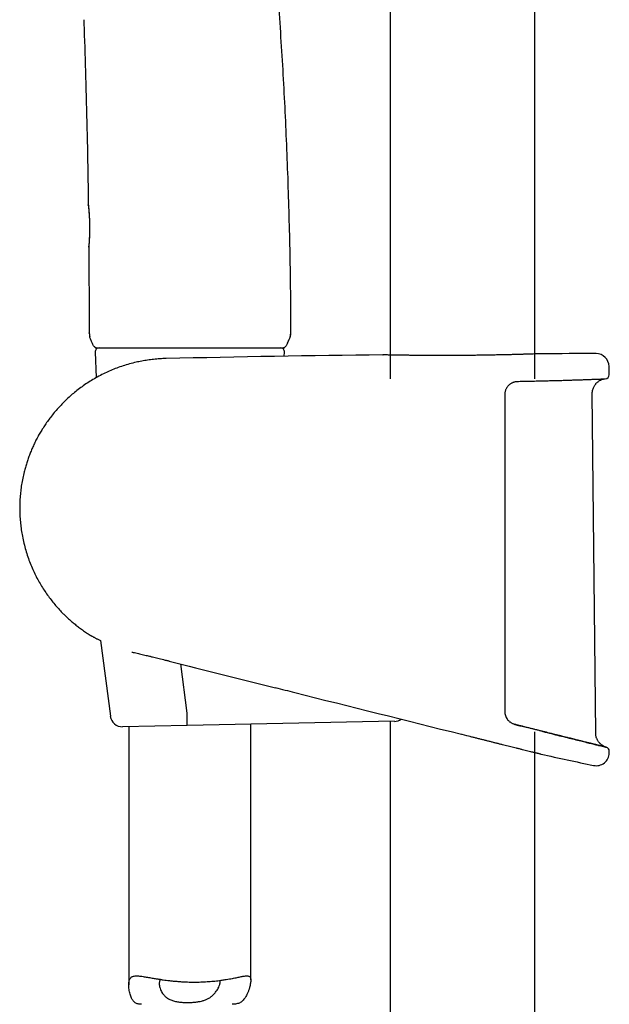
# Model space of a CAD drawing. Header units: millimetres. Extents: x 8 to 1577, y 12 to 2534.
# Tile 36 of 66: x 423 to 495, y 1880 to 2001. Entities that reach past the tile are written whole.
import ezdxf

# ---------------------------------------------------------------- set-up
doc = ezdxf.new("R2010")
doc.units = ezdxf.units.MM

msp = doc.modelspace()

# ---------------------------------------------------------------- linework, layer by layer
at = {"color": 7, "linetype": 'Continuous', "lineweight": 30}
for p, q in [((468.25, 2313.9), (468.25, 1956.89)), ((486.05, 1956.89), (486.05, 2313.9)), ((431.2, 1978.19), (431.19, 1978.21)), ((431.24, 1973.17), (431.26, 1973.19)), ((431.28, 1962.51), (431.3, 1962.53)), ((431.32, 1962.2), (431.35, 1962.08)), ((455.99, 1962.1), (455.99, 1962.1)), ((456.08, 1962.59), (456.07, 1962.6)), ((432.16, 1960.69), (455.15, 1960.69)), ((432.02, 1960.17), (432.16, 1957.04)), ((455.26, 1959.67), (455.28, 1960.17)), ((467.37, 1959.83), (467.39, 1959.83)), ((486.91, 1959.98), (486.92, 1959.98)), ((495.18, 1957.4), (495.16, 1958.42)), ((493.52, 1913.36), (493.1, 1955.07)), ((432.67, 1924.72), (433.89, 1915.43)), ((443.32, 1915.79), (442.53, 1921.85)), ((443.32, 1915.79), (443.32, 1915.78)), ((468.8, 1914.8), (443.31, 1914.28)), ((468.25, 1914.78), (468.25, 1427.12)), ((443.31, 1914.28), (435.4, 1914.12)), ((436.15, 1914.14), (436.15, 1882.4)), ((451.15, 1883.02), (451.15, 1914.44)), ((486.05, 1428.07), (486.05, 1913.5)), ((477.03, 1913.21), (477.06, 1913.21)), ((477.03, 1913.21), (477.03, 1913.21)), ((477.06, 1913.21), (477.63, 1913.06)), ((477.63, 1913.06), (477.7, 1913.04)), ((486.8, 1910.77), (486.8, 1910.77))]:
    msp.add_line(p, q, dxfattribs=at)
at = {"color": 7, "linetype": 'Continuous', "lineweight": 30, "flags": 128}
msp.add_lwpolyline([(495.19, 1910.91), (495.19, 1910.94), (495.19, 1910.96), (495.19, 1910.99), (495.19, 1911.01), (495.19, 1911.04), (495.19, 1911.06), (495.19, 1911.09), (495.19, 1911.11)], dxfattribs=at)
at = {"color": 7, "linetype": 'Continuous', "lineweight": 30}
for centre, radius, start, end in [((454.68, 1962.58), 1.4, 339.9315, 0.1808), ((432.52, 1960.19), 0.5, 90, 182.4813), ((454.78, 1960.19), 0.5, 357.5187, 90), ((495.15, -488.63), 2448.62, 90.65006, 91.2732), ((495.15, -488.63), 2448.62, 90.03715, 90.1925), ((493.56, 1958.39), 1.6, 1.1109, 90.0371), ((494.68, 1957.39), 0.5, 272.2326, 1.0644), ((435.37, 1915.62), 1.5, 187.4493, 271.15), ((468.77, 1916.29), 1.5, 271.15, 304.6443), ((493.59, 1910.94), 1.6, 258.2702, 358.9492), ((494.69, 1911.12), 0.5, 358.9738, 76.0038), ((576.05, 2308.15), 407.28, 257.3436, 258.2718)]:
    msp.add_arc(centre, radius, start, end, dxfattribs=at)
for points, knots in [([(456.08, 1962.59), (456.07, 1963.85), (456.06, 1966.67), (456, 1971.05), (455.9, 1975.73), (455.76, 1980.41), (455.59, 1985.07), (455.38, 1989.7), (455.14, 1994.3), (454.86, 1998.9), (454.54, 2003.54), (454.18, 2008.2), (453.77, 2012.9), (453.33, 2017.59), (452.85, 2022.28), (452.33, 2026.97), (451.77, 2031.65), (451.17, 2036.32), (450.53, 2040.99), (449.85, 2045.64), (449.12, 2050.29), (448.36, 2054.93), (447.56, 2059.54), (446.72, 2064.11), (445.85, 2068.65), (444.94, 2073.17), (443.98, 2077.72), (442.97, 2082.29), (441.91, 2086.87), (440.81, 2091.44), (439.66, 2096.01), (438.47, 2100.55), (437.44, 2104.36), (436.79, 2106.64), (436.57, 2107.42)], [0, 0, 0, 0, 0.025845, 0.057743, 0.089669, 0.121621, 0.153596, 0.18502, 0.216463, 0.247923, 0.279397, 0.311526, 0.343667, 0.375818, 0.407975, 0.440139, 0.472306, 0.504476, 0.536576, 0.568676, 0.600773, 0.632866, 0.664955, 0.696464, 0.727965, 0.759458, 0.790942, 0.823058, 0.855162, 0.887253, 0.919331, 0.951395, 0.983444, 1, 1, 1, 1]), ([(430.62, 2001.03), (430.64, 2000.4), (430.74, 1997.79), (430.88, 1993.08), (431.03, 1986.89), (431.13, 1981.91), (431.16, 1979.04), (431.17, 1978.28)], [0, 0, 0, 0, 0.0837291, 0.343653, 0.6218852, 0.899775, 1, 1, 1, 1]), ([(431.18, 1978.28), (431.18, 1978.27), (431.18, 1978.25), (431.19, 1978.21), (431.19, 1978.19)], [0, 0, 0, 0, 0.476505, 1, 1, 1, 1]), ([(431.18, 1978.19), (431.18, 1978.2), (431.18, 1978.24), (431.18, 1978.28), (431.18, 1978.28), (431.18, 1978.28)], [0, 0, 0, 0, 0.0874502, 0.5824895, 1, 1, 1, 1]), ([(431.18, 1978.23), (431.18, 1978.22), (431.19, 1978.2), (431.19, 1978.14), (431.2, 1978.06), (431.21, 1977.97), (431.22, 1977.87), (431.23, 1977.76), (431.24, 1977.65), (431.25, 1977.53), (431.25, 1977.42), (431.26, 1977.3), (431.27, 1977.15), (431.29, 1976.96), (431.3, 1976.72), (431.31, 1976.46), (431.32, 1976.2), (431.33, 1975.93), (431.33, 1975.66), (431.33, 1975.39), (431.33, 1975.12), (431.33, 1974.86), (431.32, 1974.61), (431.31, 1974.38), (431.31, 1974.21), (431.3, 1974.07), (431.29, 1973.95), (431.29, 1973.83), (431.28, 1973.7), (431.27, 1973.58), (431.26, 1973.46), (431.26, 1973.36), (431.25, 1973.27), (431.25, 1973.21), (431.25, 1973.18), (431.25, 1973.19), (431.25, 1973.19)], [0, 0, 0, 0, 0.0373245, 0.0720808, 0.1042828, 0.1339417, 0.1608885, 0.1850716, 0.2104982, 0.2320428, 0.2518947, 0.2719402, 0.2921796, 0.3263326, 0.3610176, 0.3958955, 0.4307896, 0.4657337, 0.5007258, 0.5357293, 0.5707162, 0.6056699, 0.6401646, 0.6732128, 0.7047945, 0.7230474, 0.7412594, 0.7630043, 0.7889993, 0.819235, 0.8476726, 0.8790734, 0.9134901, 0.9506812, 0.9905314, 1, 1, 1, 1]), ([(431.2, 1978.18), (431.2, 1978.19), (431.19, 1978.2), (431.19, 1978.19), (431.19, 1978.15), (431.2, 1978.09), (431.2, 1978.01), (431.21, 1977.93), (431.22, 1977.84), (431.23, 1977.74), (431.24, 1977.64), (431.25, 1977.54), (431.26, 1977.4), (431.27, 1977.23), (431.28, 1977.07), (431.29, 1976.98), (431.29, 1976.97)], [0, 0, 0, 0, 0.1011364, 0.1954762, 0.2829881, 0.3636419, 0.4370253, 0.5030007, 0.5724513, 0.6313217, 0.6857256, 0.7406911, 0.7962328, 0.8900975, 0.9856782, 1, 1, 1, 1]), ([(431.31, 1974.29), (431.31, 1974.26), (431.3, 1974.19), (431.3, 1974.07), (431.29, 1973.92), (431.28, 1973.77), (431.27, 1973.62), (431.26, 1973.49), (431.26, 1973.38), (431.25, 1973.29), (431.24, 1973.22), (431.24, 1973.18), (431.24, 1973.17), (431.24, 1973.17)], [0, 0, 0, 0, 0.043374, 0.118474, 0.208398, 0.31308, 0.411531, 0.520127, 0.638908, 0.734674, 0.836171, 0.943452, 1, 1, 1, 1]), ([(431.25, 1973.19), (431.24, 1973.17), (431.23, 1973.13), (431.23, 1973.1), (431.23, 1973.09)], [0, 0, 0, 0, 0.496848, 1, 1, 1, 1]), ([(431.23, 1973.09), (431.23, 1973.1), (431.23, 1973.11), (431.24, 1973.15), (431.24, 1973.17)], [0, 0, 0, 0, 0.55303, 1, 1, 1, 1]), ([(431.23, 1973.09), (431.24, 1971.38), (431.27, 1967.85), (431.28, 1964.32), (431.28, 1962.51)], [0, 0, 0, 0, 0.486237, 1, 1, 1, 1]), ([(431.29, 1962.52), (431.29, 1962.51), (431.29, 1962.49), (431.3, 1962.45), (431.3, 1962.43), (431.31, 1962.4), (431.31, 1962.38), (431.31, 1962.37), (431.31, 1962.37), (431.31, 1962.36), (431.31, 1962.35), (431.32, 1962.35), (431.32, 1962.34), (431.32, 1962.32), (431.32, 1962.31), (431.32, 1962.29), (431.32, 1962.27), (431.32, 1962.25), (431.32, 1962.23), (431.31, 1962.22), (431.31, 1962.21), (431.32, 1962.21)], [0, 0, 0, 0, 0.1124, 0.199784, 0.262401, 0.293601, 0.304529, 0.312849, 0.316337, 0.31962, 0.32294, 0.326532, 0.335205, 0.346592, 0.378887, 0.424838, 0.484861, 0.559135, 0.680481, 0.827421, 1, 1, 1, 1]), ([(431.89, 1960.88), (431.87, 1960.9), (431.81, 1960.97), (431.73, 1961.12), (431.61, 1961.37), (431.48, 1961.69), (431.4, 1961.95), (431.35, 1962.08)], [0, 0, 0, 0, 0.062322, 0.218566, 0.374809, 0.687421, 1, 1, 1, 1]), ([(455.65, 1961.26), (455.66, 1961.27), (455.67, 1961.3), (455.69, 1961.34), (455.71, 1961.39), (455.72, 1961.42), (455.73, 1961.45), (455.75, 1961.48), (455.76, 1961.52), (455.78, 1961.57), (455.81, 1961.62), (455.82, 1961.66), (455.83, 1961.68)], [0, 0, 0, 0, 0.179408, 0.316239, 0.414776, 0.453331, 0.488297, 0.523718, 0.563552, 0.666652, 0.810536, 1, 1, 1, 1]), ([(455.97, 1962.05), (455.92, 1961.92), (455.87, 1961.79), (455.82, 1961.66), (455.82, 1961.66)], [0, 0, 0, 0, 0.976921, 1, 1, 1, 1]), ([(455.99, 1962.1), (456, 1962.11), (456.01, 1962.13), (456.02, 1962.18), (456.03, 1962.23), (456.03, 1962.29), (456.04, 1962.36), (456.05, 1962.44), (456.05, 1962.51), (456.05, 1962.57), (456.05, 1962.6), (456.05, 1962.61)], [0, 0, 0, 0, 0.209201, 0.391583, 0.547655, 0.678276, 0.784894, 0.870103, 0.938776, 0.969658, 1, 1, 1, 1]), ([(431.88, 1960.89), (431.89, 1960.87), (431.93, 1960.82), (432, 1960.76), (432.07, 1960.71), (432.13, 1960.7), (432.16, 1960.69)], [0, 0, 0, 0, 0.25953, 0.513804, 0.760982, 1, 1, 1, 1]), ([(432.15, 1960.69), (432.12, 1960.7), (432.06, 1960.71), (432.02, 1960.75), (432.01, 1960.76)], [0, 0, 0, 0, 0.632463, 1, 1, 1, 1]), ([(455.14, 1960.69), (455.17, 1960.7), (455.23, 1960.71), (455.31, 1960.76), (455.38, 1960.82), (455.42, 1960.86), (455.44, 1960.89)], [0, 0, 0, 0, 0.2392031, 0.48636, 0.7405552, 1, 1, 1, 1]), ([(455.3, 1960.76), (455.28, 1960.74), (455.24, 1960.71), (455.18, 1960.7), (455.15, 1960.69)], [0, 0, 0, 0, 0.383183, 1, 1, 1, 1]), ([(455.66, 1961.28), (455.63, 1961.22), (455.58, 1961.1), (455.5, 1960.96), (455.44, 1960.89), (455.42, 1960.87)], [0, 0, 0, 0, 0.410019, 0.839314, 1, 1, 1, 1]), ([(440.74, 1959.38), (440.67, 1959.38), (440.35, 1959.38), (439.77, 1959.34), (439.02, 1959.27), (438.29, 1959.17), (437.57, 1959.04), (436.82, 1958.88), (436.05, 1958.67), (435.25, 1958.43), (434.49, 1958.15), (433.75, 1957.84), (433.02, 1957.5), (432.29, 1957.12), (431.57, 1956.7), (430.89, 1956.27), (430.25, 1955.82), (429.64, 1955.35), (429.08, 1954.88), (428.55, 1954.4), (428.06, 1953.92), (427.58, 1953.41), (427.11, 1952.88), (426.66, 1952.33), (426.25, 1951.79), (425.88, 1951.25), (425.53, 1950.72), (425.22, 1950.21), (424.94, 1949.71), (424.68, 1949.2), (424.43, 1948.68), (424.2, 1948.15), (423.99, 1947.63), (423.79, 1947.09), (423.61, 1946.55), (423.44, 1946.01), (423.28, 1945.38), (423.12, 1944.68), (422.97, 1943.89), (422.87, 1943.1), (422.79, 1942.31), (422.75, 1941.51), (422.75, 1940.71), (422.78, 1939.92), (422.84, 1939.12), (422.94, 1938.33), (423.08, 1937.51), (423.26, 1936.68), (423.48, 1935.84), (423.74, 1935.02), (424.03, 1934.23), (424.35, 1933.48), (424.69, 1932.76), (425.05, 1932.07), (425.44, 1931.41), (425.84, 1930.78), (426.26, 1930.17), (426.7, 1929.59), (427.16, 1929.04), (427.62, 1928.52), (428.04, 1928.08), (428.42, 1927.71), (428.76, 1927.38), (429.14, 1927.05), (429.55, 1926.71), (429.99, 1926.36), (430.46, 1926.02), (430.86, 1925.74), (431.1, 1925.58), (431.18, 1925.53)], [0, 0, 0, 0, 0.004385, 0.020751, 0.036863, 0.052721, 0.068325, 0.083676, 0.101761, 0.11948, 0.136833, 0.153822, 0.170446, 0.188632, 0.206361, 0.223631, 0.240443, 0.256796, 0.272411, 0.287584, 0.302316, 0.316606, 0.332309, 0.347442, 0.362004, 0.375994, 0.389414, 0.402263, 0.41454, 0.426247, 0.438928, 0.451094, 0.463244, 0.475396, 0.48755, 0.499706, 0.511863, 0.528884, 0.545907, 0.562932, 0.579961, 0.596993, 0.614029, 0.631069, 0.648112, 0.665157, 0.682205, 0.701127, 0.719709, 0.73795, 0.75585, 0.773411, 0.790326, 0.806911, 0.823167, 0.839093, 0.85497, 0.870506, 0.885702, 0.900556, 0.91507, 0.924598, 0.934721, 0.945463, 0.956824, 0.968806, 0.981407, 0.994013, 1, 1, 1, 1]), ([(467.48, 1959.83), (467.47, 1959.83), (467.44, 1959.83), (467.41, 1959.83), (467.39, 1959.83), (467.39, 1959.83), (467.39, 1959.83), (467.39, 1959.83)], [0, 0, 0, 0, 0.17288, 0.423258, 0.674457, 0.8893, 1, 1, 1, 1]), ([(478.44, 1959.77), (478.29, 1959.77), (477.92, 1959.77), (477.33, 1959.76), (476.67, 1959.76), (476.02, 1959.75), (475.36, 1959.75), (474.72, 1959.75), (474.09, 1959.75), (473.47, 1959.75), (472.86, 1959.76), (472.28, 1959.76), (471.72, 1959.76), (471.18, 1959.77), (470.67, 1959.78), (470.19, 1959.78), (469.75, 1959.79), (469.33, 1959.8), (468.95, 1959.8), (468.61, 1959.81), (468.31, 1959.81), (468.04, 1959.82), (467.82, 1959.82), (467.65, 1959.83), (467.52, 1959.83), (467.48, 1959.83), (467.46, 1959.83)], [0, 0, 0, 0, 0.0295131, 0.072584, 0.1156049, 0.1584788, 0.201338, 0.2443439, 0.2873998, 0.330406, 0.3732653, 0.4161395, 0.4591601, 0.5022307, 0.5452517, 0.5881262, 0.6310351, 0.6740904, 0.7171955, 0.760251, 0.8031601, 0.8460908, 0.8891678, 0.9322945, 0.9753717, 1, 1, 1, 1]), ([(480.78, 1959.81), (480.75, 1959.81), (480.62, 1959.8), (480.38, 1959.8), (480.06, 1959.79), (479.74, 1959.79), (479.42, 1959.79), (479.1, 1959.78), (478.77, 1959.78), (478.55, 1959.77), (478.44, 1959.77)], [0, 0, 0, 0, 0.04362, 0.179672, 0.316102, 0.452818, 0.589727, 0.726727, 0.863696, 1, 1, 1, 1]), ([(482.17, 1959.84), (482.03, 1959.83), (481.71, 1959.83), (481.25, 1959.82), (480.92, 1959.81), (480.79, 1959.81)], [0, 0, 0, 0, 0.303302, 0.731906, 1, 1, 1, 1]), ([(485, 1959.91), (484.96, 1959.91), (484.85, 1959.91), (484.66, 1959.9), (484.45, 1959.9), (484.23, 1959.89), (483.99, 1959.88), (483.75, 1959.88), (483.51, 1959.87), (483.25, 1959.86), (482.99, 1959.86), (482.72, 1959.85), (482.44, 1959.84), (482.25, 1959.84), (482.16, 1959.84)], [0, 0, 0, 0, 0.056583, 0.141565, 0.226881, 0.31248, 0.39831, 0.484314, 0.570431, 0.656601, 0.742744, 0.828793, 0.914686, 1, 1, 1, 1]), ([(486.88, 1959.98), (486.87, 1959.97), (486.83, 1959.97), (486.73, 1959.97), (486.58, 1959.96), (486.38, 1959.96), (486.14, 1959.95), (485.86, 1959.94), (485.54, 1959.93), (485.25, 1959.92), (485.07, 1959.91), (485.01, 1959.91)], [0, 0, 0, 0, 0.0855853, 0.2090538, 0.3323802, 0.4552877, 0.5781553, 0.7014416, 0.8248698, 0.9481557, 1, 1, 1, 1]), ([(486.91, 1959.98), (486.91, 1959.98), (486.9, 1959.98), (486.9, 1959.98), (486.88, 1959.98), (486.87, 1959.98), (486.87, 1959.98)], [0, 0, 0, 0, 0.2033941, 0.5596596, 0.9336582, 1, 1, 1, 1]), ([(483.95, 1956.58), (483.98, 1956.58), (484.14, 1956.58), (484.44, 1956.59), (484.84, 1956.6), (485.24, 1956.61), (485.63, 1956.61), (486.01, 1956.62), (486.39, 1956.63), (486.77, 1956.64), (487.13, 1956.65), (487.49, 1956.66), (487.85, 1956.67), (488.2, 1956.68), (488.54, 1956.69), (488.87, 1956.69), (489.2, 1956.7), (489.52, 1956.71), (489.83, 1956.72), (490.13, 1956.73), (490.43, 1956.74), (490.72, 1956.75), (490.99, 1956.76), (491.26, 1956.77), (491.52, 1956.78), (491.77, 1956.78), (492.01, 1956.79), (492.24, 1956.8), (492.47, 1956.81), (492.68, 1956.82), (492.88, 1956.82), (493.07, 1956.83), (493.25, 1956.84), (493.42, 1956.84), (493.59, 1956.85), (493.74, 1956.85), (493.88, 1956.86), (494, 1956.86), (494.12, 1956.87), (494.23, 1956.87), (494.33, 1956.88), (494.41, 1956.88), (494.49, 1956.88), (494.55, 1956.89), (494.6, 1956.89), (494.65, 1956.89), (494.68, 1956.89), (494.69, 1956.89), (494.7, 1956.89), (494.7, 1956.89), (494.7, 1956.89)], [0, 0, 0, 0, 0.00404, 0.025719, 0.047332, 0.068834, 0.090197, 0.111723, 0.133295, 0.154835, 0.176364, 0.197902, 0.219464, 0.24107, 0.262733, 0.284274, 0.30579, 0.327358, 0.348958, 0.370568, 0.392161, 0.413714, 0.435207, 0.456683, 0.47821, 0.499799, 0.521428, 0.543073, 0.564709, 0.586311, 0.607857, 0.62931, 0.650835, 0.672372, 0.693875, 0.715366, 0.736864, 0.758383, 0.779943, 0.801565, 0.823057, 0.844545, 0.866136, 0.887786, 0.909454, 0.931081, 0.952619, 0.974007, 0.991997, 1, 1, 1, 1]), ([(493.1, 1955.07), (493.1, 1955.16), (493.11, 1955.33), (493.16, 1955.57), (493.23, 1955.77), (493.31, 1955.94), (493.39, 1956.09), (493.48, 1956.2), (493.55, 1956.3), (493.64, 1956.4), (493.75, 1956.49), (493.87, 1956.59), (494, 1956.67), (494.14, 1956.75), (494.3, 1956.81), (494.48, 1956.86), (494.61, 1956.88), (494.68, 1956.89)], [0, 0, 0, 0, 0.101298, 0.193148, 0.275135, 0.347206, 0.409634, 0.462672, 0.508041, 0.552551, 0.611797, 0.670926, 0.731148, 0.785588, 0.849912, 0.92358, 1, 1, 1, 1]), ([(494.59, 1956.89), (494.61, 1956.89), (494.66, 1956.89), (494.67, 1956.89), (494.67, 1956.89)], [0, 0, 0, 0, 0.370385, 1, 1, 1, 1]), ([(482.66, 1955.91), (482.66, 1955.9), (482.62, 1955.85), (482.55, 1955.74), (482.48, 1955.6), (482.42, 1955.44), (482.38, 1955.28), (482.35, 1955.12), (482.35, 1955), (482.35, 1954.95)], [0, 0, 0, 0, 0.035064, 0.195869, 0.356735, 0.517808, 0.678902, 0.839712, 1, 1, 1, 1]), ([(482.67, 1955.91), (482.67, 1955.91), (482.7, 1955.95), (482.76, 1956.02), (482.84, 1956.12), (482.94, 1956.21), (483.04, 1956.28), (483.16, 1956.36), (483.27, 1956.42), (483.39, 1956.47), (483.52, 1956.51), (483.65, 1956.55), (483.78, 1956.57), (483.88, 1956.58), (483.94, 1956.58), (483.95, 1956.58)], [0, 0, 0, 0, 0.00907, 0.092707, 0.1759, 0.258652, 0.342904, 0.429205, 0.516999, 0.605875, 0.695355, 0.784932, 0.874773, 0.966689, 1, 1, 1, 1]), ([(482.35, 1954.95), (482.35, 1954.62), (482.35, 1952.95), (482.35, 1949.95), (482.35, 1945.95), (482.35, 1941.95), (482.35, 1937.95), (482.35, 1933.79), (482.35, 1929.46), (482.35, 1924.97), (482.35, 1920.49), (482.35, 1917.5), (482.35, 1916)], [0, 0, 0, 0, 0.025673, 0.128366, 0.231058, 0.333752, 0.436448, 0.539147, 0.654356, 0.769567, 0.884783, 1, 1, 1, 1]), ([(431.18, 1925.53), (431.18, 1925.53), (431.18, 1925.53), (431.2, 1925.51), (431.24, 1925.49), (431.29, 1925.46), (431.36, 1925.42), (431.43, 1925.38), (431.45, 1925.37)], [0, 0, 0, 0, 0.154095, 0.308191, 0.463432, 0.618675, 0.870018, 1, 1, 1, 1]), ([(431.46, 1925.36), (431.49, 1925.35), (431.53, 1925.32), (431.62, 1925.27), (431.72, 1925.22), (431.82, 1925.16), (431.94, 1925.09), (432.07, 1925.03), (432.2, 1924.95), (432.35, 1924.88), (432.51, 1924.8), (432.64, 1924.73), (432.72, 1924.7), (432.74, 1924.69)], [0, 0, 0, 0, 0.0871288, 0.1804188, 0.2752174, 0.3714022, 0.4687754, 0.5671576, 0.6663705, 0.7662301, 0.8666102, 0.9665987, 1, 1, 1, 1]), ([(436.51, 1923.33), (436.52, 1923.32), (436.63, 1923.29), (436.85, 1923.24), (437.17, 1923.17), (437.48, 1923.09), (437.8, 1923.02), (438.11, 1922.94), (438.41, 1922.87), (438.59, 1922.83), (438.68, 1922.81)], [0, 0, 0, 0, 0.020635, 0.167645, 0.314443, 0.460546, 0.605538, 0.749604, 0.887464, 1, 1, 1, 1]), ([(438.68, 1922.81), (438.8, 1922.78), (439.15, 1922.69), (439.73, 1922.55), (440.32, 1922.4), (440.69, 1922.31), (440.83, 1922.28)], [0, 0, 0, 0, 0.181081, 0.491502, 0.807803, 1, 1, 1, 1]), ([(440.83, 1922.28), (440.9, 1922.26), (440.99, 1922.24), (441.08, 1922.21), (441.1, 1922.21)], [0, 0, 0, 0, 0.724126, 1, 1, 1, 1]), ([(441.1, 1922.21), (441.1, 1922.21), (445.46, 1921.11), (449.81, 1920.02), (454.17, 1918.93)], [0, 0, 0, 0, 0.0001842, 1, 1, 1, 1]), ([(454.15, 1918.94), (454.95, 1918.74), (462.57, 1916.82), (470.2, 1914.92), (477.03, 1913.21)], [0, 0, 0, 0, 0.104255, 1, 1, 1, 1]), ([(443.31, 1914.28), (443.31, 1914.28), (443.31, 1914.28), (443.31, 1914.29), (443.32, 1914.32), (443.32, 1914.39), (443.33, 1914.5), (443.33, 1914.66), (443.33, 1914.84), (443.33, 1915.05), (443.33, 1915.28), (443.33, 1915.53), (443.32, 1915.7), (443.32, 1915.78)], [0, 0, 0, 0, 0.013431, 0.077033, 0.141278, 0.247122, 0.356033, 0.461839, 0.570711, 0.6765, 0.785355, 0.891143, 1, 1, 1, 1]), ([(482.35, 1916), (482.35, 1915.92), (482.36, 1915.75), (482.42, 1915.5), (482.52, 1915.26), (482.61, 1915.12), (482.66, 1915.05)], [0, 0, 0, 0, 0.244516, 0.49591, 0.744636, 1, 1, 1, 1]), ([(483.59, 1914.42), (483.57, 1914.42), (483.5, 1914.44), (483.39, 1914.48), (483.27, 1914.53), (483.15, 1914.6), (483.04, 1914.67), (482.93, 1914.75), (482.83, 1914.84), (482.74, 1914.94), (482.69, 1915.01), (482.66, 1915.05), (482.66, 1915.05)], [0, 0, 0, 0, 0.065701, 0.186427, 0.30605, 0.424176, 0.5405, 0.654834, 0.767133, 0.877505, 0.986536, 1, 1, 1, 1]), ([(483.58, 1914.42), (483.99, 1914.31), (484.4, 1914.21), (484.78, 1914.11), (484.78, 1914.11)], [0, 0, 0, 0, 0.999051, 1, 1, 1, 1]), ([(484.79, 1914.11), (484.73, 1914.13), (484.54, 1914.18), (484.21, 1914.26), (483.87, 1914.34), (483.66, 1914.4), (483.59, 1914.41)], [0, 0, 0, 0, 0.150866, 0.490491, 0.830971, 1, 1, 1, 1]), ([(485.94, 1913.82), (485.89, 1913.84), (485.72, 1913.88), (485.41, 1913.96), (485.07, 1914.04), (484.86, 1914.09), (484.79, 1914.11)], [0, 0, 0, 0, 0.130774, 0.470666, 0.810942, 1, 1, 1, 1]), ([(487.05, 1913.55), (487.01, 1913.56), (486.84, 1913.6), (486.56, 1913.67), (486.23, 1913.75), (486.02, 1913.8), (485.94, 1913.82)], [0, 0, 0, 0, 0.112793, 0.450225, 0.79068, 1, 1, 1, 1]), ([(487.04, 1913.55), (487.39, 1913.46), (488.1, 1913.28), (489.1, 1913.03), (490.04, 1912.8), (490.9, 1912.58), (491.69, 1912.39), (492.4, 1912.21), (493.02, 1912.05), (493.56, 1911.92), (494, 1911.81), (494.35, 1911.72), (494.61, 1911.66), (494.75, 1911.62), (494.81, 1911.61), (494.79, 1911.61), (494.79, 1911.61)], [0, 0, 0, 0, 0.076598, 0.153978, 0.230913, 0.30744, 0.383988, 0.460997, 0.538356, 0.615096, 0.691608, 0.768346, 0.845715, 0.922746, 0.999344, 1, 1, 1, 1]), ([(488.1, 1913.28), (488.07, 1913.29), (487.92, 1913.33), (487.65, 1913.4), (487.33, 1913.48), (487.13, 1913.53), (487.05, 1913.55)], [0, 0, 0, 0, 0.101674, 0.439869, 0.776951, 1, 1, 1, 1]), ([(489.11, 1913.03), (489.08, 1913.04), (488.94, 1913.07), (488.69, 1913.14), (488.38, 1913.21), (488.18, 1913.26), (488.1, 1913.28)], [0, 0, 0, 0, 0.094026, 0.428578, 0.764529, 1, 1, 1, 1]), ([(494.78, 1911.62), (494.7, 1911.64), (494.56, 1911.7), (494.38, 1911.8), (494.24, 1911.9), (494.14, 1911.98), (494.07, 1912.05), (494.01, 1912.11), (493.95, 1912.19), (493.87, 1912.29), (493.78, 1912.42), (493.7, 1912.58), (493.62, 1912.75), (493.57, 1912.93), (493.53, 1913.14), (493.52, 1913.28), (493.52, 1913.36)], [0, 0, 0, 0, 0.103616, 0.195164, 0.274107, 0.324665, 0.367511, 0.402443, 0.437278, 0.495555, 0.567741, 0.654122, 0.72832, 0.81059, 0.901059, 1, 1, 1, 1]), ([(477.7, 1913.04), (477.82, 1913.02), (478.07, 1912.95), (478.46, 1912.86), (478.87, 1912.75), (479.29, 1912.65), (479.7, 1912.54), (480.11, 1912.44), (480.52, 1912.34), (480.91, 1912.24), (481.3, 1912.14), (481.67, 1912.05), (482.04, 1911.96), (482.4, 1911.87), (482.75, 1911.78), (483.1, 1911.69), (483.43, 1911.61), (483.78, 1911.53), (484.14, 1911.44), (484.51, 1911.34), (484.87, 1911.25), (485.2, 1911.17), (485.5, 1911.09), (485.74, 1911.03), (485.93, 1910.99), (486.08, 1910.95), (486.22, 1910.92), (486.37, 1910.88), (486.52, 1910.84), (486.65, 1910.81), (486.73, 1910.79), (486.78, 1910.78), (486.81, 1910.77), (486.82, 1910.77), (486.81, 1910.77), (486.81, 1910.77)], [0, 0, 0, 0, 0.023517, 0.052445, 0.081423, 0.110701, 0.140032, 0.169667, 0.199358, 0.229198, 0.257923, 0.286793, 0.315714, 0.344946, 0.374233, 0.403837, 0.433498, 0.463316, 0.498553, 0.53758, 0.576744, 0.61632, 0.65604, 0.692412, 0.718114, 0.743816, 0.769683, 0.79555, 0.837379, 0.879388, 0.914666, 0.941423, 0.96818, 0.995128, 1, 1, 1, 1]), ([(490.04, 1912.8), (490.02, 1912.8), (489.89, 1912.84), (489.66, 1912.89), (489.37, 1912.97), (489.19, 1913.01), (489.11, 1913.03)], [0, 0, 0, 0, 0.08828, 0.424166, 0.760237, 1, 1, 1, 1]), ([(490.9, 1912.58), (490.88, 1912.59), (490.77, 1912.62), (490.55, 1912.67), (490.29, 1912.74), (490.12, 1912.78), (490.04, 1912.8)], [0, 0, 0, 0, 0.0817761, 0.4167738, 0.7523192, 1, 1, 1, 1]), ([(491.69, 1912.39), (491.67, 1912.39), (491.57, 1912.42), (491.38, 1912.46), (491.13, 1912.53), (490.97, 1912.57), (490.9, 1912.58)], [0, 0, 0, 0, 0.078719, 0.412963, 0.747318, 1, 1, 1, 1]), ([(492.4, 1912.21), (492.38, 1912.21), (492.29, 1912.24), (492.12, 1912.28), (491.9, 1912.33), (491.75, 1912.37), (491.69, 1912.39)], [0, 0, 0, 0, 0.088435, 0.420042, 0.7501238, 1, 1, 1, 1]), ([(493.03, 1912.05), (493.01, 1912.06), (492.93, 1912.08), (492.78, 1912.12), (492.58, 1912.16), (492.46, 1912.19), (492.4, 1912.21)], [0, 0, 0, 0, 0.094808, 0.425227, 0.756617, 1, 1, 1, 1]), ([(493.57, 1911.92), (493.55, 1911.92), (493.48, 1911.94), (493.35, 1911.97), (493.19, 1912.01), (493.08, 1912.04), (493.03, 1912.05)], [0, 0, 0, 0, 0.101263, 0.433761, 0.764112, 1, 1, 1, 1]), ([(494.01, 1911.81), (493.99, 1911.81), (493.94, 1911.83), (493.83, 1911.85), (493.69, 1911.89), (493.6, 1911.91), (493.57, 1911.92)], [0, 0, 0, 0, 0.1083289, 0.4386935, 0.7696494, 1, 1, 1, 1]), ([(494.36, 1911.72), (494.34, 1911.72), (494.3, 1911.73), (494.21, 1911.76), (494.11, 1911.78), (494.04, 1911.8), (494.01, 1911.81)], [0, 0, 0, 0, 0.12092, 0.450112, 0.779013, 1, 1, 1, 1]), ([(494.61, 1911.66), (494.6, 1911.66), (494.57, 1911.67), (494.51, 1911.68), (494.43, 1911.7), (494.38, 1911.72), (494.36, 1911.72)], [0, 0, 0, 0, 0.1401413, 0.4673626, 0.7938989, 1, 1, 1, 1]), ([(494.76, 1911.62), (494.76, 1911.62), (494.74, 1911.63), (494.7, 1911.63), (494.66, 1911.65), (494.62, 1911.65), (494.61, 1911.66)], [0, 0, 0, 0, 0.1538727, 0.4827723, 0.8118119, 1, 1, 1, 1]), ([(494.81, 1911.61), (494.81, 1911.61), (494.81, 1911.61), (494.8, 1911.61), (494.78, 1911.61), (494.77, 1911.62), (494.76, 1911.62)], [0, 0, 0, 0, 0.1713873, 0.4982498, 0.8256636, 1, 1, 1, 1]), ([(494.81, 1911.61), (494.81, 1911.61), (494.81, 1911.61), (494.8, 1911.61), (494.79, 1911.61), (494.78, 1911.62), (494.77, 1911.62)], [0, 0, 0, 0, 0.104968, 0.528396, 0.952705, 1, 1, 1, 1]), ([(437.71, 1880.02), (437.64, 1880.02), (437.5, 1880.02), (437.3, 1880.05), (437.1, 1880.11), (436.93, 1880.21), (436.77, 1880.34), (436.64, 1880.5), (436.53, 1880.68), (436.43, 1880.89), (436.34, 1881.14), (436.26, 1881.42), (436.21, 1881.71), (436.17, 1881.98), (436.15, 1882.23), (436.15, 1882.45), (436.16, 1882.65), (436.18, 1882.82), (436.21, 1882.97), (436.27, 1883.11), (436.34, 1883.24), (436.45, 1883.34), (436.58, 1883.42), (436.74, 1883.48), (436.92, 1883.5), (437.12, 1883.51), (437.35, 1883.5), (437.61, 1883.48), (437.88, 1883.44), (438.16, 1883.39), (438.43, 1883.35), (438.72, 1883.3), (439.07, 1883.24), (439.47, 1883.17), (439.93, 1883.09), (440.35, 1883.03), (440.76, 1882.97), (441.17, 1882.92), (441.6, 1882.88), (442.05, 1882.84), (442.5, 1882.8), (442.81, 1882.79), (442.97, 1882.78)], [0, 0, 0, 0, 0.0187, 0.041803, 0.064574, 0.087624, 0.11093, 0.134536, 0.156262, 0.17809, 0.205076, 0.232143, 0.262341, 0.288549, 0.312494, 0.336487, 0.357125, 0.37784, 0.397578, 0.417412, 0.442782, 0.468408, 0.494237, 0.520307, 0.545618, 0.571105, 0.596721, 0.622487, 0.652626, 0.675374, 0.698122, 0.72112, 0.744118, 0.780045, 0.80969, 0.839466, 0.864817, 0.890253, 0.917498, 0.944878, 0.972368, 1, 1, 1, 1]), ([(440.03, 1883.08), (440.03, 1883.07), (439.99, 1883.03), (439.95, 1882.94), (439.92, 1882.81), (439.9, 1882.65), (439.9, 1882.46), (439.93, 1882.22), (440, 1881.98), (440.09, 1881.73), (440.22, 1881.48), (440.36, 1881.27), (440.52, 1881.09), (440.67, 1880.94), (440.83, 1880.81), (441.01, 1880.7), (441.21, 1880.6), (441.42, 1880.51), (441.64, 1880.43), (441.88, 1880.37), (442.13, 1880.33), (442.4, 1880.29), (442.67, 1880.26), (442.94, 1880.25), (443.22, 1880.24), (443.51, 1880.24), (443.78, 1880.25), (444.05, 1880.26), (444.29, 1880.28), (444.52, 1880.31), (444.73, 1880.34), (444.96, 1880.38), (445.18, 1880.44), (445.38, 1880.5), (445.56, 1880.56), (445.74, 1880.64), (445.92, 1880.72), (446.1, 1880.83), (446.28, 1880.96), (446.45, 1881.1), (446.63, 1881.27), (446.82, 1881.49), (447, 1881.75), (447.15, 1882.01), (447.26, 1882.25), (447.33, 1882.46), (447.37, 1882.64), (447.4, 1882.8), (447.4, 1882.91), (447.4, 1882.95), (447.4, 1882.96)], [0, 0, 0, 0, 0.006225, 0.025808, 0.045521, 0.065387, 0.093894, 0.122631, 0.151943, 0.18142, 0.211262, 0.241307, 0.26252, 0.282875, 0.303343, 0.322859, 0.342537, 0.362355, 0.382357, 0.40188, 0.42158, 0.441423, 0.461443, 0.480953, 0.500624, 0.520424, 0.540388, 0.558139, 0.575986, 0.591453, 0.606986, 0.622656, 0.642443, 0.65742, 0.672398, 0.687635, 0.702871, 0.722153, 0.741573, 0.761094, 0.78073, 0.81149, 0.842487, 0.874126, 0.905971, 0.92856, 0.951385, 0.974349, 0.997628, 1, 1, 1, 1]), ([(442.97, 1882.78), (443.1, 1882.77), (443.36, 1882.76), (443.77, 1882.75), (444.18, 1882.75), (444.59, 1882.75), (445, 1882.76), (445.39, 1882.78), (445.78, 1882.8), (446.16, 1882.82), (446.55, 1882.86), (446.92, 1882.9), (447.29, 1882.94), (447.69, 1883), (448.11, 1883.06), (448.52, 1883.13), (448.87, 1883.2), (449.19, 1883.26), (449.47, 1883.32), (449.72, 1883.37), (449.96, 1883.42), (450.18, 1883.46), (450.39, 1883.49), (450.57, 1883.51), (450.72, 1883.51), (450.86, 1883.49), (450.97, 1883.46), (451.05, 1883.39), (451.11, 1883.3), (451.14, 1883.17), (451.15, 1883.02), (451.14, 1882.83), (451.11, 1882.6), (451.06, 1882.35), (450.98, 1882.05), (450.88, 1881.72), (450.75, 1881.4), (450.61, 1881.09), (450.46, 1880.84), (450.3, 1880.63), (450.14, 1880.45), (449.95, 1880.29), (449.74, 1880.17), (449.51, 1880.09), (449.26, 1880.04), (449.04, 1880.02), (448.89, 1880.02), (448.85, 1880.02)], [0, 0, 0, 0, 0.020367, 0.040795, 0.062374, 0.084027, 0.10487, 0.125778, 0.146141, 0.166565, 0.188134, 0.209773, 0.230595, 0.251478, 0.28285, 0.308739, 0.334742, 0.356879, 0.379088, 0.400514, 0.422007, 0.444734, 0.467551, 0.489551, 0.51165, 0.534, 0.556518, 0.579187, 0.602064, 0.624454, 0.647079, 0.669898, 0.692953, 0.717171, 0.741487, 0.770795, 0.80031, 0.824999, 0.849765, 0.869514, 0.889395, 0.909421, 0.929679, 0.94947, 0.969496, 0.989688, 1, 1, 1, 1])]:
    msp.add_open_spline(points, degree=3, knots=knots, dxfattribs=at)

doc.saveas('drawing.dxf')
